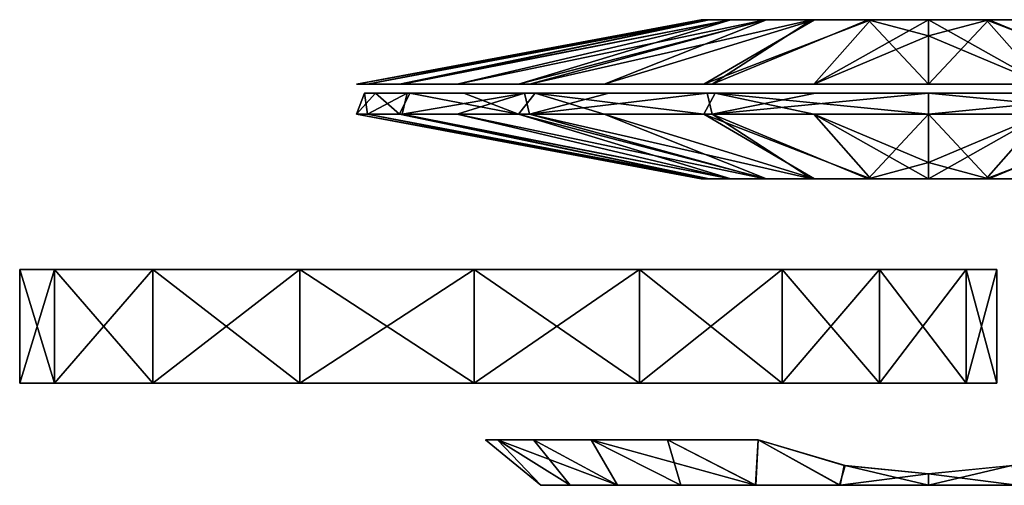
# Model space of a CAD drawing. Header units: millimetres. Extents: x -229 to 223, y -69 to 475.
# Tile 9 of 92: x -64 to -43, y -60 to -49. Entities that reach past the tile are written whole.
import ezdxf

# ---------------------------------------------------------------- set-up
doc = ezdxf.new("R2010")
doc.units = ezdxf.units.MM
doc.header["$LTSCALE"] = 65.185185
for name, color, linetype in [('810', 7, 'CONTINUOUS'), ('811', 7, 'CONTINUOUS'), ('812', 7, 'CONTINUOUS'), ('813', 7, 'CONTINUOUS'), ('814', 7, 'CONTINUOUS'), ('815', 7, 'CONTINUOUS'), ('816', 7, 'CONTINUOUS'), ('817', 7, 'CONTINUOUS'), ('818', 7, 'CONTINUOUS'), ('819', 7, 'CONTINUOUS'), ('820', 7, 'CONTINUOUS'), ('821', 7, 'CONTINUOUS'), ('822', 7, 'CONTINUOUS'), ('823', 7, 'CONTINUOUS'), ('824', 7, 'CONTINUOUS'), ('825', 7, 'CONTINUOUS'), ('826', 7, 'CONTINUOUS'), ('827', 7, 'CONTINUOUS'), ('828', 7, 'CONTINUOUS'), ('829', 7, 'CONTINUOUS')]:
    doc.layers.add(name, color=color, linetype=linetype)

msp = doc.modelspace()

# ---------------------------------------------------------------- linework, layer by layer
at = {"layer": '810', "color": 7, "linetype": 'Continuous'}
for points in [[(-44.5, -59.3, 53.5), (-42.555, -59.55, 53.031), (-42.646, -59.111, 53.5), (-44.5, -59.3, 53.5)], [(-44.5, -59.3, 35.5), (-42.666, -59.115, 35.5), (-44.5, -59.55, 35.75), (-44.5, -59.3, 35.5)], [(-44.5, -59.55, 35.75), (-42.666, -59.115, 35.5), (-42.544, -59.55, 35.972), (-44.5, -59.55, 35.75)], [(-44.5, -59.55, 53.25), (-42.555, -59.55, 53.031), (-44.5, -59.3, 53.5), (-44.5, -59.55, 53.25)]]:
    msp.add_3dface(points, dxfattribs=at)
at = {"layer": '811', "color": 7, "linetype": 'Continuous'}
for points in [[(-54.25, -58.55, 44.5), (-53.982, -58.55, 42.228), (-53.034, -59.55, 42.569), (-54.25, -58.55, 44.5)], [(-53.982, -58.55, 46.772), (-54.25, -58.55, 44.5), (-53.029, -59.55, 46.454), (-53.982, -58.55, 46.772)], [(-53.029, -59.55, 46.454), (-54.25, -58.55, 44.5), (-53.034, -59.55, 42.569), (-53.029, -59.55, 46.454)], [(-53.982, -58.55, 42.228), (-53.191, -58.55, 40.081), (-52.39, -59.55, 40.717), (-53.982, -58.55, 42.228)], [(-53.034, -59.55, 42.569), (-53.982, -58.55, 42.228), (-52.39, -59.55, 40.717), (-53.034, -59.55, 42.569)], [(-53.191, -58.55, 48.919), (-53.982, -58.55, 46.772), (-51.343, -59.55, 49.953), (-53.191, -58.55, 48.919)], [(-51.343, -59.55, 49.953), (-53.982, -58.55, 46.772), (-53.029, -59.55, 46.454), (-51.343, -59.55, 49.953)], [(-53.191, -58.55, 40.081), (-51.922, -58.55, 38.177), (-51.344, -59.55, 39.048), (-53.191, -58.55, 40.081)], [(-52.39, -59.55, 40.717), (-53.191, -58.55, 40.081), (-51.344, -59.55, 39.048), (-52.39, -59.55, 40.717)], [(-51.922, -58.55, 50.823), (-53.191, -58.55, 48.919), (-51.343, -59.55, 49.953), (-51.922, -58.55, 50.823)], [(-51.922, -58.55, 38.177), (-50.244, -58.55, 36.622), (-49.952, -59.55, 37.656), (-51.922, -58.55, 38.177)], [(-51.344, -59.55, 39.048), (-51.922, -58.55, 38.177), (-49.952, -59.55, 37.656), (-51.344, -59.55, 39.048)], [(-50.244, -58.55, 52.378), (-51.922, -58.55, 50.823), (-48.311, -59.55, 52.376), (-50.244, -58.55, 52.378)], [(-48.311, -59.55, 52.376), (-51.922, -58.55, 50.823), (-51.343, -59.55, 49.953), (-48.311, -59.55, 52.376)], [(-50.244, -58.55, 36.622), (-48.25, -58.55, 35.5), (-48.298, -59.55, 36.618), (-50.244, -58.55, 36.622)], [(-49.952, -59.55, 37.656), (-50.244, -58.55, 36.622), (-48.298, -59.55, 36.618), (-49.952, -59.55, 37.656)], [(-48.25, -58.55, 53.5), (-50.244, -58.55, 52.378), (-48.311, -59.55, 52.376), (-48.25, -58.55, 53.5)], [(-46.456, -59.55, 53.028), (-48.25, -58.55, 53.5), (-48.311, -59.55, 52.376), (-46.456, -59.55, 53.028)], [(-48.298, -59.55, 36.618), (-48.25, -58.55, 35.5), (-46.445, -59.55, 35.969), (-48.298, -59.55, 36.618)], [(-48.25, -58.55, 35.5), (-46.354, -59.111, 35.5), (-46.445, -59.55, 35.969), (-48.25, -58.55, 35.5)], [(-46.334, -59.115, 53.5), (-48.25, -58.55, 53.5), (-46.456, -59.55, 53.028), (-46.334, -59.115, 53.5)], [(-44.5, -59.55, 53.25), (-46.334, -59.115, 53.5), (-46.456, -59.55, 53.028), (-44.5, -59.55, 53.25)], [(-46.354, -59.111, 35.5), (-44.5, -59.3, 35.5), (-46.445, -59.55, 35.969), (-46.354, -59.111, 35.5)], [(-44.5, -59.55, 53.25), (-44.5, -59.3, 53.5), (-46.334, -59.115, 53.5), (-44.5, -59.55, 53.25)], [(-44.5, -59.3, 35.5), (-44.5, -59.55, 35.75), (-46.445, -59.55, 35.969), (-44.5, -59.3, 35.5)]]:
    msp.add_3dface(points, dxfattribs=at)
at = {"layer": '812', "color": 7, "linetype": 'Continuous'}
for points in [[(-53.029, -59.55, 46.454), (-53.034, -59.55, 42.569), (-52.39, -59.55, 40.717), (-53.029, -59.55, 46.454)], [(-51.343, -59.55, 49.953), (-53.029, -59.55, 46.454), (-51.344, -59.55, 39.048), (-51.343, -59.55, 49.953)], [(-53.029, -59.55, 46.454), (-52.39, -59.55, 40.717), (-51.344, -59.55, 39.048), (-53.029, -59.55, 46.454)], [(-51.343, -59.55, 49.953), (-51.344, -59.55, 39.048), (-49.952, -59.55, 37.656), (-51.343, -59.55, 49.953)], [(-48.311, -59.55, 52.376), (-51.343, -59.55, 49.953), (-49.952, -59.55, 37.656), (-48.311, -59.55, 52.376)], [(-48.311, -59.55, 52.376), (-49.952, -59.55, 37.656), (-48.298, -59.55, 36.618), (-48.311, -59.55, 52.376)], [(-46.456, -59.55, 53.028), (-48.311, -59.55, 52.376), (-48.298, -59.55, 36.618), (-46.456, -59.55, 53.028)], [(-46.456, -59.55, 53.028), (-48.298, -59.55, 36.618), (-46.445, -59.55, 35.969), (-46.456, -59.55, 53.028)], [(-44.5, -59.55, 35.75), (-44.5, -59.55, 53.25), (-46.456, -59.55, 53.028), (-44.5, -59.55, 35.75)], [(-44.5, -59.55, 35.75), (-46.456, -59.55, 53.028), (-46.445, -59.55, 35.969), (-44.5, -59.55, 35.75)], [(-44.5, -59.55, 35.75), (-42.544, -59.55, 35.972), (-44.5, -59.55, 53.25), (-44.5, -59.55, 35.75)], [(-42.544, -59.55, 35.972), (-42.555, -59.55, 53.031), (-44.5, -59.55, 53.25), (-42.544, -59.55, 35.972)]]:
    msp.add_3dface(points, dxfattribs=at)
at = {"layer": '813', "color": 7, "linetype": 'Continuous'}
for points in [[(-43, -57.3, 57.994), (-43.673, -57.3, 61.205), (-64.5, -57.3, 58.5), (-43, -57.3, 57.994)], [(-64.5, -57.3, 58.5), (-43.673, -57.3, 61.205), (-63.736, -57.3, 62.332), (-64.5, -57.3, 58.5)], [(-50.309, -57.3, 55), (-43, -57.3, 57.994), (-64.5, -57.3, 58.5), (-50.309, -57.3, 55)], [(-54.133, -57.3, 51.656), (-50.309, -57.3, 55), (-64.5, -57.3, 58.5), (-54.133, -57.3, 51.656)], [(-56.23, -57.3, 47.032), (-54.133, -57.3, 51.656), (-64.5, -57.3, 30.5), (-56.23, -57.3, 47.032)], [(-64.5, -57.3, 30.5), (-54.133, -57.3, 51.656), (-64.5, -57.3, 58.5), (-64.5, -57.3, 30.5)], [(-56.227, -57.3, 41.957), (-56.23, -57.3, 47.032), (-64.5, -57.3, 30.5), (-56.227, -57.3, 41.957)], [(-54.132, -57.3, 37.343), (-56.227, -57.3, 41.957), (-64.5, -57.3, 30.5), (-54.132, -57.3, 37.343)], [(-50.309, -57.3, 34), (-54.132, -57.3, 37.343), (-64.5, -57.3, 30.5), (-50.309, -57.3, 34)], [(-46, -57.3, 34), (-50.309, -57.3, 34), (-64.5, -57.3, 30.5), (-46, -57.3, 34)], [(-43, -57.3, 31.006), (-46, -57.3, 34), (-64.5, -57.3, 30.5), (-43, -57.3, 31.006)], [(-43.673, -57.3, 27.795), (-43, -57.3, 31.006), (-64.5, -57.3, 30.5), (-43.673, -57.3, 27.795)], [(-63.736, -57.3, 26.668), (-43.673, -57.3, 27.795), (-64.5, -57.3, 30.5), (-63.736, -57.3, 26.668)], [(-43.673, -57.3, 61.205), (-45.578, -57.3, 63.876), (-63.736, -57.3, 62.332), (-43.673, -57.3, 61.205)], [(-63.736, -57.3, 62.332), (-45.578, -57.3, 63.876), (-61.571, -57.3, 65.571), (-63.736, -57.3, 62.332)], [(-45.578, -57.3, 25.124), (-43.673, -57.3, 27.795), (-63.736, -57.3, 26.668), (-45.578, -57.3, 25.124)], [(-61.571, -57.3, 23.429), (-45.578, -57.3, 25.124), (-63.736, -57.3, 26.668), (-61.571, -57.3, 23.429)], [(-61.571, -57.3, 65.571), (-45.578, -57.3, 63.876), (-47.723, -57.3, 65.853), (-61.571, -57.3, 65.571)], [(-47.723, -57.3, 23.147), (-45.578, -57.3, 25.124), (-61.571, -57.3, 23.429), (-47.723, -57.3, 23.147)], [(-58.332, -57.3, 21.264), (-47.723, -57.3, 23.147), (-61.571, -57.3, 23.429), (-58.332, -57.3, 21.264)], [(-58.332, -57.3, 67.736), (-61.571, -57.3, 65.571), (-47.723, -57.3, 65.853), (-58.332, -57.3, 67.736)], [(-50.862, -57.3, 21.185), (-47.723, -57.3, 23.147), (-58.332, -57.3, 21.264), (-50.862, -57.3, 21.185)], [(-54.5, -57.3, 20.5), (-50.862, -57.3, 21.185), (-58.332, -57.3, 21.264), (-54.5, -57.3, 20.5)], [(-54.5, -57.3, 68.5), (-58.332, -57.3, 67.736), (-50.862, -57.3, 67.815), (-54.5, -57.3, 68.5)], [(-50.862, -57.3, 67.815), (-58.332, -57.3, 67.736), (-47.723, -57.3, 65.853), (-50.862, -57.3, 67.815)], [(-46, -57.3, 55), (-43, -57.3, 57.994), (-50.309, -57.3, 55), (-46, -57.3, 55)], [(-43, -57.3, 51.5), (-43, -57.3, 57.994), (-46, -57.3, 51.5), (-43, -57.3, 51.5)], [(-46, -57.3, 51.5), (-43, -57.3, 57.994), (-46, -57.3, 55), (-46, -57.3, 51.5)], [(-46, -57.3, 37.5), (-46, -57.3, 34), (-43, -57.3, 37.5), (-46, -57.3, 37.5)], [(-43, -57.3, 37.5), (-46, -57.3, 34), (-43, -57.3, 31.006), (-43, -57.3, 37.5)]]:
    msp.add_3dface(points, dxfattribs=at)
at = {"layer": '814', "color": 7, "linetype": 'Continuous'}
for points in [[(-45.578, -57.3, 63.876), (-43.673, -57.3, 61.205), (-45.578, -54.8, 63.876), (-45.578, -57.3, 63.876)], [(-45.578, -54.8, 63.876), (-43.673, -57.3, 61.205), (-43.673, -54.8, 61.205), (-45.578, -54.8, 63.876)], [(-43.673, -57.3, 61.205), (-43, -57.3, 57.994), (-43.673, -54.8, 61.205), (-43.673, -57.3, 61.205)], [(-43, -57.3, 57.994), (-43, -54.8, 57.994), (-43.673, -54.8, 61.205), (-43, -57.3, 57.994)]]:
    msp.add_3dface(points, dxfattribs=at)
at = {"layer": '815', "color": 7, "linetype": 'Continuous'}
for points in [[(-43, -57.3, 57.994), (-43, -57.3, 51.5), (-43, -54.8, 57.994), (-43, -57.3, 57.994)], [(-43, -54.8, 57.994), (-43, -57.3, 51.5), (-43, -54.8, 51.5), (-43, -54.8, 57.994)]]:
    msp.add_3dface(points, dxfattribs=at)
at = {"layer": '816', "color": 7, "linetype": 'Continuous'}
for points in [[(-43.673, -54.8, 61.205), (-43, -54.8, 57.994), (-64.5, -54.8, 58.5), (-43.673, -54.8, 61.205)], [(-64.5, -54.8, 58.5), (-43, -54.8, 57.994), (-46, -54.8, 55), (-64.5, -54.8, 58.5)], [(-63.736, -54.8, 62.332), (-43.673, -54.8, 61.205), (-64.5, -54.8, 58.5), (-63.736, -54.8, 62.332)], [(-64.5, -54.8, 30.5), (-64.5, -54.8, 58.5), (-54.133, -54.8, 37.344), (-64.5, -54.8, 30.5)], [(-54.133, -54.8, 37.344), (-64.5, -54.8, 58.5), (-56.23, -54.8, 41.968), (-54.133, -54.8, 37.344)], [(-56.23, -54.8, 41.968), (-64.5, -54.8, 58.5), (-56.227, -54.8, 47.043), (-56.23, -54.8, 41.968)], [(-56.227, -54.8, 47.043), (-64.5, -54.8, 58.5), (-54.132, -54.8, 51.657), (-56.227, -54.8, 47.043)], [(-54.132, -54.8, 51.657), (-64.5, -54.8, 58.5), (-50.309, -54.8, 55), (-54.132, -54.8, 51.657)], [(-50.309, -54.8, 55), (-64.5, -54.8, 58.5), (-46, -54.8, 55), (-50.309, -54.8, 55)], [(-63.736, -54.8, 26.668), (-64.5, -54.8, 30.5), (-43.673, -54.8, 27.795), (-63.736, -54.8, 26.668)], [(-43.673, -54.8, 27.795), (-64.5, -54.8, 30.5), (-43, -54.8, 31.006), (-43.673, -54.8, 27.795)], [(-43, -54.8, 31.006), (-64.5, -54.8, 30.5), (-50.309, -54.8, 34), (-43, -54.8, 31.006)], [(-50.309, -54.8, 34), (-64.5, -54.8, 30.5), (-54.133, -54.8, 37.344), (-50.309, -54.8, 34)], [(-45.578, -54.8, 63.876), (-43.673, -54.8, 61.205), (-63.736, -54.8, 62.332), (-45.578, -54.8, 63.876)], [(-61.571, -54.8, 65.571), (-45.578, -54.8, 63.876), (-63.736, -54.8, 62.332), (-61.571, -54.8, 65.571)], [(-61.571, -54.8, 23.429), (-63.736, -54.8, 26.668), (-45.578, -54.8, 25.124), (-61.571, -54.8, 23.429)], [(-45.578, -54.8, 25.124), (-63.736, -54.8, 26.668), (-43.673, -54.8, 27.795), (-45.578, -54.8, 25.124)], [(-47.723, -54.8, 65.853), (-45.578, -54.8, 63.876), (-61.571, -54.8, 65.571), (-47.723, -54.8, 65.853)], [(-58.332, -54.8, 67.736), (-47.723, -54.8, 65.853), (-61.571, -54.8, 65.571), (-58.332, -54.8, 67.736)], [(-58.332, -54.8, 21.264), (-61.571, -54.8, 23.429), (-47.723, -54.8, 23.147), (-58.332, -54.8, 21.264)], [(-47.723, -54.8, 23.147), (-61.571, -54.8, 23.429), (-45.578, -54.8, 25.124), (-47.723, -54.8, 23.147)], [(-50.862, -54.8, 67.815), (-47.723, -54.8, 65.853), (-58.332, -54.8, 67.736), (-50.862, -54.8, 67.815)], [(-54.5, -54.8, 68.5), (-50.862, -54.8, 67.815), (-58.332, -54.8, 67.736), (-54.5, -54.8, 68.5)], [(-54.5, -54.8, 20.5), (-58.332, -54.8, 21.264), (-50.862, -54.8, 21.185), (-54.5, -54.8, 20.5)], [(-50.862, -54.8, 21.185), (-58.332, -54.8, 21.264), (-47.723, -54.8, 23.147), (-50.862, -54.8, 21.185)], [(-46, -54.8, 34), (-43, -54.8, 31.006), (-50.309, -54.8, 34), (-46, -54.8, 34)], [(-43, -54.8, 57.994), (-43, -54.8, 51.5), (-46, -54.8, 55), (-43, -54.8, 57.994)], [(-46, -54.8, 55), (-43, -54.8, 51.5), (-46, -54.8, 51.5), (-46, -54.8, 55)], [(-43, -54.8, 37.5), (-43, -54.8, 31.006), (-46, -54.8, 37.5), (-43, -54.8, 37.5)], [(-46, -54.8, 37.5), (-43, -54.8, 31.006), (-46, -54.8, 34), (-46, -54.8, 37.5)]]:
    msp.add_3dface(points, dxfattribs=at)
at = {"layer": '817', "color": 7, "linetype": 'Continuous'}
for points in [[(-47.723, -57.3, 65.853), (-45.578, -57.3, 63.876), (-47.723, -54.8, 65.853), (-47.723, -57.3, 65.853)], [(-45.578, -57.3, 63.876), (-45.578, -54.8, 63.876), (-47.723, -54.8, 65.853), (-45.578, -57.3, 63.876)]]:
    msp.add_3dface(points, dxfattribs=at)
at = {"layer": '818', "color": 7, "linetype": 'Continuous'}
for points in [[(-64.5, -57.3, 58.5), (-63.736, -57.3, 62.332), (-64.5, -54.8, 58.5), (-64.5, -57.3, 58.5)], [(-63.736, -57.3, 62.332), (-63.736, -54.8, 62.332), (-64.5, -54.8, 58.5), (-63.736, -57.3, 62.332)], [(-63.736, -57.3, 62.332), (-61.571, -57.3, 65.571), (-63.736, -54.8, 62.332), (-63.736, -57.3, 62.332)], [(-61.571, -57.3, 65.571), (-61.571, -54.8, 65.571), (-63.736, -54.8, 62.332), (-61.571, -57.3, 65.571)], [(-61.571, -57.3, 65.571), (-58.332, -57.3, 67.736), (-61.571, -54.8, 65.571), (-61.571, -57.3, 65.571)], [(-58.332, -57.3, 67.736), (-58.332, -54.8, 67.736), (-61.571, -54.8, 65.571), (-58.332, -57.3, 67.736)], [(-58.332, -57.3, 67.736), (-54.5, -57.3, 68.5), (-58.332, -54.8, 67.736), (-58.332, -57.3, 67.736)], [(-54.5, -57.3, 68.5), (-54.5, -54.8, 68.5), (-58.332, -54.8, 67.736), (-54.5, -57.3, 68.5)], [(-54.5, -57.3, 68.5), (-50.862, -57.3, 67.815), (-54.5, -54.8, 68.5), (-54.5, -57.3, 68.5)], [(-50.862, -57.3, 67.815), (-50.862, -54.8, 67.815), (-54.5, -54.8, 68.5), (-50.862, -57.3, 67.815)], [(-50.862, -57.3, 67.815), (-47.723, -57.3, 65.853), (-50.862, -54.8, 67.815), (-50.862, -57.3, 67.815)], [(-47.723, -57.3, 65.853), (-47.723, -54.8, 65.853), (-50.862, -54.8, 67.815), (-47.723, -57.3, 65.853)]]:
    msp.add_3dface(points, dxfattribs=at)
at = {"layer": '819', "color": 7, "linetype": 'Continuous'}
for points in [[(-64.5, -57.3, 30.5), (-64.5, -57.3, 58.5), (-64.5, -54.8, 30.5), (-64.5, -57.3, 30.5)], [(-64.5, -57.3, 58.5), (-64.5, -54.8, 58.5), (-64.5, -54.8, 30.5), (-64.5, -57.3, 58.5)]]:
    msp.add_3dface(points, dxfattribs=at)
at = {"layer": '820', "color": 7, "linetype": 'Continuous'}
for points in [[(-63.736, -57.3, 26.668), (-64.5, -57.3, 30.5), (-63.736, -54.8, 26.668), (-63.736, -57.3, 26.668)], [(-64.5, -57.3, 30.5), (-64.5, -54.8, 30.5), (-63.736, -54.8, 26.668), (-64.5, -57.3, 30.5)], [(-61.571, -57.3, 23.429), (-63.736, -57.3, 26.668), (-61.571, -54.8, 23.429), (-61.571, -57.3, 23.429)], [(-63.736, -57.3, 26.668), (-63.736, -54.8, 26.668), (-61.571, -54.8, 23.429), (-63.736, -57.3, 26.668)], [(-58.332, -57.3, 21.264), (-61.571, -57.3, 23.429), (-58.332, -54.8, 21.264), (-58.332, -57.3, 21.264)], [(-61.571, -57.3, 23.429), (-61.571, -54.8, 23.429), (-58.332, -54.8, 21.264), (-61.571, -57.3, 23.429)], [(-54.5, -57.3, 20.5), (-58.332, -57.3, 21.264), (-54.5, -54.8, 20.5), (-54.5, -57.3, 20.5)], [(-58.332, -57.3, 21.264), (-58.332, -54.8, 21.264), (-54.5, -54.8, 20.5), (-58.332, -57.3, 21.264)], [(-50.862, -57.3, 21.185), (-54.5, -57.3, 20.5), (-50.862, -54.8, 21.185), (-50.862, -57.3, 21.185)], [(-54.5, -57.3, 20.5), (-54.5, -54.8, 20.5), (-50.862, -54.8, 21.185), (-54.5, -57.3, 20.5)], [(-47.723, -57.3, 23.147), (-50.862, -57.3, 21.185), (-47.723, -54.8, 23.147), (-47.723, -57.3, 23.147)], [(-50.862, -57.3, 21.185), (-50.862, -54.8, 21.185), (-47.723, -54.8, 23.147), (-50.862, -57.3, 21.185)]]:
    msp.add_3dface(points, dxfattribs=at)
at = {"layer": '821', "color": 7, "linetype": 'Continuous'}
for points in [[(-45.578, -57.3, 25.124), (-47.723, -57.3, 23.147), (-45.578, -54.8, 25.124), (-45.578, -57.3, 25.124)], [(-47.723, -57.3, 23.147), (-47.723, -54.8, 23.147), (-45.578, -54.8, 25.124), (-47.723, -57.3, 23.147)]]:
    msp.add_3dface(points, dxfattribs=at)
at = {"layer": '822', "color": 7, "linetype": 'Continuous'}
for points in [[(-43.673, -57.3, 27.795), (-45.578, -57.3, 25.124), (-43.673, -54.8, 27.795), (-43.673, -57.3, 27.795)], [(-45.578, -57.3, 25.124), (-45.578, -54.8, 25.124), (-43.673, -54.8, 27.795), (-45.578, -57.3, 25.124)], [(-43, -57.3, 31.006), (-43.673, -57.3, 27.795), (-43, -54.8, 31.006), (-43, -57.3, 31.006)], [(-43.673, -57.3, 27.795), (-43.673, -54.8, 27.795), (-43, -54.8, 31.006), (-43.673, -57.3, 27.795)]]:
    msp.add_3dface(points, dxfattribs=at)
at = {"layer": '823', "color": 7, "linetype": 'Continuous'}
for points in [[(-43, -57.3, 37.5), (-43, -57.3, 31.006), (-43, -54.8, 37.5), (-43, -57.3, 37.5)], [(-43, -57.3, 31.006), (-43, -54.8, 31.006), (-43, -54.8, 37.5), (-43, -57.3, 31.006)]]:
    msp.add_3dface(points, dxfattribs=at)
at = {"layer": '824', "color": 7, "linetype": 'Continuous'}
for points in [[(-44.5, -51.383, 57.09), (-44.5, -52.444, 53.357), (-43.173, -52.8, 49.321), (-44.5, -51.383, 57.09)], [(-39.737, -51.383, 56.154), (-44.5, -51.383, 57.09), (-43.173, -52.8, 49.321), (-39.737, -51.383, 56.154)], [(-44.5, -51.383, 31.91), (-41.976, -51.383, 32.165), (-44.5, -52.444, 35.643), (-44.5, -51.383, 31.91)], [(-44.5, -52.444, 35.643), (-41.976, -51.383, 32.165), (-44.5, -52.8, 39.5), (-44.5, -52.444, 35.643)], [(-44.5, -52.8, 39.5), (-41.976, -51.383, 32.165), (-43.23, -52.8, 39.664), (-44.5, -52.8, 39.5)], [(-41.976, -51.383, 32.165), (-39.555, -51.383, 32.922), (-43.23, -52.8, 39.664), (-41.976, -51.383, 32.165)], [(-43.23, -52.8, 39.664), (-39.555, -51.383, 32.922), (-41.989, -52.8, 40.176), (-43.23, -52.8, 39.664)], [(-41.929, -52.8, 48.788), (-39.737, -51.383, 56.154), (-43.173, -52.8, 49.321), (-41.929, -52.8, 48.788)], [(-44.5, -52.444, 53.357), (-44.5, -52.8, 49.5), (-43.173, -52.8, 49.321), (-44.5, -52.444, 53.357)]]:
    msp.add_3dface(points, dxfattribs=at)
at = {"layer": '825', "color": 7, "linetype": 'Continuous'}
for points in [[(-49.5, -52.8, 44.48), (-49.337, -52.8, 45.765), (-57.09, -51.383, 44.54), (-49.5, -52.8, 44.48)], [(-57.09, -51.383, 44.54), (-49.337, -52.8, 45.765), (-56.141, -51.383, 49.296), (-57.09, -51.383, 44.54)], [(-56.844, -51.383, 42.022), (-49.5, -52.8, 44.48), (-57.09, -51.383, 44.54), (-56.844, -51.383, 42.022)], [(-49.329, -52.8, 43.205), (-49.5, -52.8, 44.48), (-56.844, -51.383, 42.022), (-49.329, -52.8, 43.205)], [(-56.083, -51.383, 39.566), (-49.329, -52.8, 43.205), (-56.844, -51.383, 42.022), (-56.083, -51.383, 39.566)], [(-49.337, -52.8, 45.765), (-48.854, -52.8, 46.957), (-56.141, -51.383, 49.296), (-49.337, -52.8, 45.765)], [(-56.141, -51.383, 49.296), (-48.854, -52.8, 46.957), (-53.523, -51.383, 53.28), (-56.141, -51.383, 49.296)], [(-48.856, -52.8, 42.045), (-49.329, -52.8, 43.205), (-56.083, -51.383, 39.566), (-48.856, -52.8, 42.045)], [(-54.871, -51.383, 37.362), (-48.856, -52.8, 42.045), (-56.083, -51.383, 39.566), (-54.871, -51.383, 37.362)], [(-48.098, -52.8, 41.028), (-48.856, -52.8, 42.045), (-54.871, -51.383, 37.362), (-48.098, -52.8, 41.028)], [(-53.282, -51.383, 35.478), (-48.098, -52.8, 41.028), (-54.871, -51.383, 37.362), (-53.282, -51.383, 35.478)], [(-48.854, -52.8, 46.957), (-48.068, -52.8, 48.002), (-53.523, -51.383, 53.28), (-48.854, -52.8, 46.957)], [(-53.523, -51.383, 53.28), (-48.068, -52.8, 48.002), (-51.638, -51.383, 54.871), (-53.523, -51.383, 53.28)], [(-47.071, -52.8, 40.212), (-48.098, -52.8, 41.028), (-53.282, -51.383, 35.478), (-47.071, -52.8, 40.212)], [(-49.263, -51.383, 32.846), (-47.071, -52.8, 40.212), (-53.282, -51.383, 35.478), (-49.263, -51.383, 32.846)], [(-48.068, -52.8, 48.002), (-47.011, -52.8, 48.824), (-51.638, -51.383, 54.871), (-48.068, -52.8, 48.002)], [(-51.638, -51.383, 54.871), (-47.011, -52.8, 48.824), (-49.445, -51.383, 56.078), (-51.638, -51.383, 54.871)], [(-47.011, -52.8, 48.824), (-45.77, -52.8, 49.336), (-49.445, -51.383, 56.078), (-47.011, -52.8, 48.824)], [(-49.445, -51.383, 56.078), (-45.77, -52.8, 49.336), (-47.024, -51.383, 56.835), (-49.445, -51.383, 56.078)], [(-44.5, -51.383, 31.91), (-45.827, -52.8, 39.679), (-49.263, -51.383, 32.846), (-44.5, -51.383, 31.91)], [(-45.827, -52.8, 39.679), (-47.071, -52.8, 40.212), (-49.263, -51.383, 32.846), (-45.827, -52.8, 39.679)], [(-44.5, -52.8, 49.5), (-44.5, -52.444, 53.357), (-47.024, -51.383, 56.835), (-44.5, -52.8, 49.5)], [(-45.77, -52.8, 49.336), (-44.5, -52.8, 49.5), (-47.024, -51.383, 56.835), (-45.77, -52.8, 49.336)], [(-44.5, -52.444, 53.357), (-44.5, -51.383, 57.09), (-47.024, -51.383, 56.835), (-44.5, -52.444, 53.357)], [(-44.5, -51.383, 31.91), (-44.5, -52.444, 35.643), (-45.827, -52.8, 39.679), (-44.5, -51.383, 31.91)], [(-44.5, -52.444, 35.643), (-44.5, -52.8, 39.5), (-45.827, -52.8, 39.679), (-44.5, -52.444, 35.643)]]:
    msp.add_3dface(points, dxfattribs=at)
at = {"layer": '826', "color": 7, "linetype": 'Continuous'}
for points in [[(-56.844, -51.383, 42.022), (-57.09, -51.383, 44.54), (-56.91, -50.917, 44.461), (-56.844, -51.383, 42.022)], [(-57.09, -51.383, 44.54), (-56.141, -51.383, 49.296), (-56.667, -50.917, 46.942), (-57.09, -51.383, 44.54)], [(-56.91, -50.917, 44.461), (-57.09, -51.383, 44.54), (-56.667, -50.917, 46.942), (-56.91, -50.917, 44.461)], [(-55.974, -50.917, 39.773), (-56.844, -51.383, 42.022), (-56.91, -50.917, 44.461), (-55.974, -50.917, 39.773)], [(-56.083, -51.383, 39.566), (-56.844, -51.383, 42.022), (-55.974, -50.917, 39.773), (-56.083, -51.383, 39.566)], [(-56.667, -50.917, 46.942), (-56.141, -51.383, 49.296), (-55.917, -50.917, 49.364), (-56.667, -50.917, 46.942)], [(-56.141, -51.383, 49.296), (-53.523, -51.383, 53.28), (-55.917, -50.917, 49.364), (-56.141, -51.383, 49.296)], [(-54.871, -51.383, 37.362), (-56.083, -51.383, 39.566), (-53.394, -50.917, 35.846), (-54.871, -51.383, 37.362)], [(-53.394, -50.917, 35.846), (-56.083, -51.383, 39.566), (-55.974, -50.917, 39.773), (-53.394, -50.917, 35.846)], [(-55.917, -50.917, 49.364), (-53.523, -51.383, 53.28), (-54.723, -50.917, 51.536), (-55.917, -50.917, 49.364)], [(-53.282, -51.383, 35.478), (-54.871, -51.383, 37.362), (-53.394, -50.917, 35.846), (-53.282, -51.383, 35.478)], [(-54.723, -50.917, 51.536), (-53.523, -51.383, 53.28), (-53.156, -50.917, 53.393), (-54.723, -50.917, 51.536)], [(-53.523, -51.383, 53.28), (-51.638, -51.383, 54.871), (-53.156, -50.917, 53.393), (-53.523, -51.383, 53.28)], [(-51.536, -50.917, 34.277), (-53.282, -51.383, 35.478), (-53.394, -50.917, 35.846), (-51.536, -50.917, 34.277)], [(-49.263, -51.383, 32.846), (-53.282, -51.383, 35.478), (-49.375, -50.917, 33.088), (-49.263, -51.383, 32.846)], [(-49.375, -50.917, 33.088), (-53.282, -51.383, 35.478), (-51.536, -50.917, 34.277), (-49.375, -50.917, 33.088)], [(-51.638, -51.383, 54.871), (-49.445, -51.383, 56.078), (-53.156, -50.917, 53.393), (-51.638, -51.383, 54.871)], [(-53.156, -50.917, 53.393), (-49.445, -51.383, 56.078), (-49.195, -50.917, 55.987), (-53.156, -50.917, 53.393)], [(-49.445, -51.383, 56.078), (-47.024, -51.383, 56.835), (-49.195, -50.917, 55.987), (-49.445, -51.383, 56.078)], [(-46.988, -50.917, 32.342), (-49.263, -51.383, 32.846), (-49.375, -50.917, 33.088), (-46.988, -50.917, 32.342)], [(-44.5, -51.383, 31.91), (-49.263, -51.383, 32.846), (-44.5, -50.917, 32.09), (-44.5, -51.383, 31.91)], [(-44.5, -50.917, 32.09), (-49.263, -51.383, 32.846), (-46.988, -50.917, 32.342), (-44.5, -50.917, 32.09)], [(-47.024, -51.383, 56.835), (-44.5, -51.383, 57.09), (-49.195, -50.917, 55.987), (-47.024, -51.383, 56.835)], [(-49.195, -50.917, 55.987), (-44.5, -51.383, 57.09), (-44.5, -50.917, 56.91), (-49.195, -50.917, 55.987)]]:
    msp.add_3dface(points, dxfattribs=at)
at = {"layer": '827', "color": 7, "linetype": 'Continuous'}
for points in [[(-44.5, -51.383, 57.09), (-39.737, -51.383, 56.154), (-44.5, -50.917, 56.91), (-44.5, -51.383, 57.09)], [(-44.5, -50.917, 56.91), (-39.737, -51.383, 56.154), (-42.012, -50.917, 56.658), (-44.5, -50.917, 56.91)], [(-41.976, -51.383, 32.165), (-44.5, -51.383, 31.91), (-39.805, -50.917, 33.013), (-41.976, -51.383, 32.165)], [(-44.5, -51.383, 31.91), (-44.5, -50.917, 32.09), (-39.805, -50.917, 33.013), (-44.5, -51.383, 31.91)]]:
    msp.add_3dface(points, dxfattribs=at)
at = {"layer": '828', "color": 7, "linetype": 'Continuous'}
for points in [[(-44.5, -49.656, 35.643), (-44.5, -49.3, 39.5), (-43.173, -49.3, 39.679), (-44.5, -49.656, 35.643)], [(-44.5, -50.717, 31.91), (-44.5, -49.656, 35.643), (-43.173, -49.3, 39.679), (-44.5, -50.717, 31.91)], [(-39.737, -50.717, 32.846), (-44.5, -50.717, 31.91), (-43.173, -49.3, 39.679), (-39.737, -50.717, 32.846)], [(-44.5, -49.656, 53.357), (-41.976, -50.717, 56.834), (-44.5, -49.3, 49.5), (-44.5, -49.656, 53.357)], [(-44.5, -49.3, 49.5), (-41.976, -50.717, 56.834), (-43.23, -49.3, 49.336), (-44.5, -49.3, 49.5)], [(-41.976, -50.717, 56.834), (-39.555, -50.717, 56.078), (-43.23, -49.3, 49.336), (-41.976, -50.717, 56.834)], [(-43.23, -49.3, 49.336), (-39.555, -50.717, 56.078), (-41.989, -49.3, 48.824), (-43.23, -49.3, 49.336)], [(-41.929, -49.3, 40.212), (-39.737, -50.717, 32.846), (-43.173, -49.3, 39.679), (-41.929, -49.3, 40.212)], [(-44.5, -50.717, 57.09), (-41.976, -50.717, 56.834), (-44.5, -49.656, 53.357), (-44.5, -50.717, 57.09)]]:
    msp.add_3dface(points, dxfattribs=at)
at = {"layer": '829', "color": 7, "linetype": 'Continuous'}
for points in [[(-49.5, -49.3, 44.52), (-49.337, -49.3, 43.235), (-57.09, -50.717, 44.46), (-49.5, -49.3, 44.52)], [(-57.09, -50.717, 44.46), (-49.337, -49.3, 43.235), (-56.141, -50.717, 39.704), (-57.09, -50.717, 44.46)], [(-56.844, -50.717, 46.978), (-49.5, -49.3, 44.52), (-57.09, -50.717, 44.46), (-56.844, -50.717, 46.978)], [(-49.329, -49.3, 45.795), (-49.5, -49.3, 44.52), (-56.844, -50.717, 46.978), (-49.329, -49.3, 45.795)], [(-56.083, -50.717, 49.435), (-49.329, -49.3, 45.795), (-56.844, -50.717, 46.978), (-56.083, -50.717, 49.435)], [(-49.337, -49.3, 43.235), (-48.854, -49.3, 42.043), (-56.141, -50.717, 39.704), (-49.337, -49.3, 43.235)], [(-56.141, -50.717, 39.704), (-48.854, -49.3, 42.043), (-53.523, -50.717, 35.72), (-56.141, -50.717, 39.704)], [(-48.856, -49.3, 46.955), (-49.329, -49.3, 45.795), (-56.083, -50.717, 49.435), (-48.856, -49.3, 46.955)], [(-54.871, -50.717, 51.638), (-48.856, -49.3, 46.955), (-56.083, -50.717, 49.435), (-54.871, -50.717, 51.638)], [(-48.098, -49.3, 47.972), (-48.856, -49.3, 46.955), (-54.871, -50.717, 51.638), (-48.098, -49.3, 47.972)], [(-53.282, -50.717, 53.522), (-48.098, -49.3, 47.972), (-54.871, -50.717, 51.638), (-53.282, -50.717, 53.522)], [(-48.854, -49.3, 42.043), (-48.068, -49.3, 40.998), (-53.523, -50.717, 35.72), (-48.854, -49.3, 42.043)], [(-53.523, -50.717, 35.72), (-48.068, -49.3, 40.998), (-51.638, -50.717, 34.129), (-53.523, -50.717, 35.72)], [(-47.071, -49.3, 48.788), (-48.098, -49.3, 47.972), (-53.282, -50.717, 53.522), (-47.071, -49.3, 48.788)], [(-49.263, -50.717, 56.154), (-47.071, -49.3, 48.788), (-53.282, -50.717, 53.522), (-49.263, -50.717, 56.154)], [(-48.068, -49.3, 40.998), (-47.011, -49.3, 40.176), (-51.638, -50.717, 34.129), (-48.068, -49.3, 40.998)], [(-51.638, -50.717, 34.129), (-47.011, -49.3, 40.176), (-49.445, -50.717, 32.922), (-51.638, -50.717, 34.129)], [(-47.011, -49.3, 40.176), (-45.77, -49.3, 39.664), (-49.445, -50.717, 32.922), (-47.011, -49.3, 40.176)], [(-49.445, -50.717, 32.922), (-45.77, -49.3, 39.664), (-47.024, -50.717, 32.166), (-49.445, -50.717, 32.922)], [(-44.5, -50.717, 57.09), (-45.827, -49.3, 49.321), (-49.263, -50.717, 56.154), (-44.5, -50.717, 57.09)], [(-45.827, -49.3, 49.321), (-47.071, -49.3, 48.788), (-49.263, -50.717, 56.154), (-45.827, -49.3, 49.321)], [(-44.5, -49.3, 39.5), (-44.5, -49.656, 35.643), (-47.024, -50.717, 32.166), (-44.5, -49.3, 39.5)], [(-45.77, -49.3, 39.664), (-44.5, -49.3, 39.5), (-47.024, -50.717, 32.166), (-45.77, -49.3, 39.664)], [(-44.5, -50.717, 57.09), (-44.5, -49.656, 53.357), (-45.827, -49.3, 49.321), (-44.5, -50.717, 57.09)], [(-44.5, -49.656, 53.357), (-44.5, -49.3, 49.5), (-45.827, -49.3, 49.321), (-44.5, -49.656, 53.357)], [(-44.5, -49.656, 35.643), (-44.5, -50.717, 31.91), (-47.024, -50.717, 32.166), (-44.5, -49.656, 35.643)]]:
    msp.add_3dface(points, dxfattribs=at)

doc.saveas('drawing.dxf')
